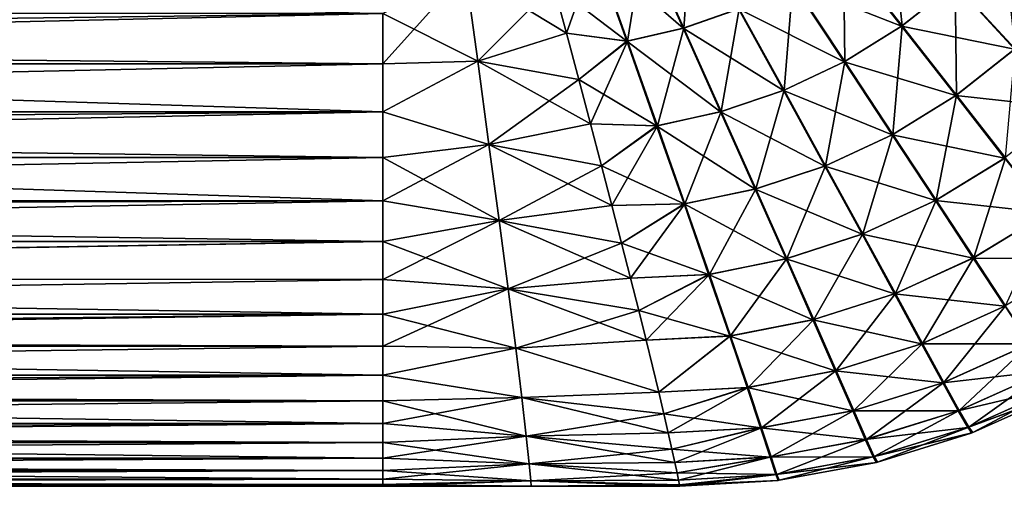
# Model space of a CAD drawing. Header units: metres. Extents: x -109 to 109, y -314 to 82.
# Tile 155 of 191: x 72.31 to 86.78, y -16.5 to -9.64. Entities that reach past the tile are written whole.
import ezdxf

# ---------------------------------------------------------------- set-up
doc = ezdxf.new("R2010")
doc.units = ezdxf.units.M
doc.layers.add('solid_504261_XXX', color=7, linetype='CONTINUOUS')

msp = doc.modelspace()

# ---------------------------------------------------------------- linework, layer by layer
at = {"layer": 'solid_504261_XXX'}
for points in [[(85.109024, -8.080262, 197.789841), (84.41774, -8.630833, 197.781189), (85.279129, -9.730353, 196.738708)], [(86.060364, -9.110888, 196.748352), (85.109024, -8.080262, 197.789841), (85.279129, -9.730353, 196.738708)], [(82.184723, -8.206934, 198.639542), (81.481949, -8.459897, 198.612473), (82.068466, -9.762748, 197.707291)], [(82.884537, -9.477579, 197.739319), (82.184723, -8.206934, 198.639542), (82.068466, -9.762748, 197.707291)], [(80.761711, -8.635578, 170.513733), (81.474144, -8.462241, 170.481857), (82.05941, -9.765367, 171.3871)], [(81.481949, -8.459897, 198.612473), (80.769585, -8.63413, 198.580643), (81.24025, -9.954951, 197.669632)], [(82.068466, -9.762748, 197.707291), (81.481949, -8.459897, 198.612473), (81.24025, -9.954951, 197.669632)], [(82.05941, -9.765367, 171.3871), (81.474144, -8.462241, 170.481857), (82.875694, -9.481221, 171.354996)], [(86.765678, -8.40467, 196.748291), (86.060364, -9.110888, 196.748352), (86.941696, -10.065766, 195.559036)], [(87.721321, -9.28513, 195.558975), (86.765678, -8.40467, 196.748291), (86.941696, -10.065766, 195.559036)], [(77.647514, -9.548761, 171.090729), (45.020378, -9.967021, 171.397537), (45.019787, -8.591421, 170.46022)], [(80.769585, -8.63413, 198.580643), (80.154297, -9.130116, 198.286575), (80.34433, -9.839469, 197.788589)], [(80.154297, -9.130128, 170.807419), (80.761711, -8.635578, 170.513733), (81.231094, -9.956519, 171.42482)], [(81.24025, -9.954951, 197.669632), (80.769585, -8.63413, 198.580643), (80.34433, -9.839469, 197.788589)], [(81.231094, -9.956519, 171.42482), (80.761711, -8.635578, 170.513733), (82.05941, -9.765367, 171.3871)], [(83.663803, -9.103575, 171.330017), (84.409821, -8.636437, 171.312958), (85.270172, -9.736649, 172.355438)], [(84.41774, -8.630833, 197.781189), (83.672249, -9.098915, 197.764206), (84.43576, -10.254981, 196.719833)], [(85.270172, -9.736649, 172.355438), (84.409821, -8.636437, 171.312958), (86.05217, -9.118181, 172.345703)], [(85.279129, -9.730353, 196.738708), (84.41774, -8.630833, 197.781189), (84.43576, -10.254981, 196.719833)], [(78.861252, -8.934422, 198.41983), (77.647514, -9.548761, 198.003265), (77.647507, -10.28827, 197.446671)], [(79.040222, -10.24803, 197.481033), (78.861252, -8.934422, 198.41983), (77.647507, -10.28827, 197.446671)], [(77.647514, -9.548761, 171.090729), (78.861252, -8.934422, 170.674179), (79.040222, -10.24803, 171.612961)], [(78.861252, -8.934422, 170.674179), (80.154297, -9.130128, 170.807419), (80.34433, -9.839478, 171.305405)], [(79.040222, -10.24803, 171.612961), (78.861252, -8.934422, 170.674179), (80.34433, -9.839478, 171.305405)], [(80.154297, -9.130116, 198.286575), (78.861252, -8.934422, 198.41983), (79.040222, -10.24803, 197.481033)], [(82.875694, -9.481221, 171.354996), (83.663803, -9.103575, 171.330017), (84.426201, -10.26019, 172.37442)], [(83.672249, -9.098915, 197.764206), (82.884537, -9.477579, 197.739319), (83.54422, -10.676838, 196.692184)], [(84.43576, -10.254981, 196.719833), (83.672249, -9.098915, 197.764206), (83.54422, -10.676838, 196.692184)], [(84.426201, -10.26019, 172.37442), (83.663803, -9.103575, 171.330017), (85.270172, -9.736649, 172.355438)], [(85.270172, -9.736649, 172.355438), (86.05217, -9.118181, 172.345703), (86.932632, -10.07382, 173.535019)], [(86.060364, -9.110888, 196.748352), (85.279129, -9.730353, 196.738708), (86.076813, -10.748948, 195.54892)], [(86.932632, -10.07382, 173.535019), (86.05217, -9.118181, 172.345703), (87.713264, -9.294199, 173.534973)], [(86.941696, -10.065766, 195.559036), (86.060364, -9.110888, 196.748352), (86.076813, -10.748948, 195.54892)], [(80.34433, -9.839469, 197.788589), (80.154297, -9.130116, 198.286575), (79.040222, -10.24803, 197.481033)], [(80.34433, -9.839478, 171.305405), (80.154297, -9.130128, 170.807419), (81.231094, -9.956519, 171.42482)], [(77.647514, -9.548761, 198.003265), (45.020168, -9.548099, 198.003738), (45.020168, -10.287596, 197.447205)], [(77.647514, -9.548761, 198.003265), (45.020168, -10.287596, 197.447205), (77.647507, -10.28827, 197.446671)], [(77.647507, -10.28827, 171.647324), (45.020378, -9.967021, 171.397537), (77.647514, -9.548761, 171.090729)], [(77.647507, -10.28827, 171.647324), (77.647514, -9.548761, 171.090729), (79.040222, -10.24803, 171.612961)], [(82.05941, -9.765367, 171.3871), (82.875694, -9.481221, 171.354996), (83.53421, -10.680877, 172.402161)], [(82.884537, -9.477579, 197.739319), (82.068466, -9.762748, 197.707291), (82.62011, -10.99119, 196.656677)], [(83.54422, -10.676838, 196.692184), (82.884537, -9.477579, 197.739319), (82.62011, -10.99119, 196.656677)], [(83.53421, -10.680877, 172.402161), (82.875694, -9.481221, 171.354996), (84.426201, -10.26019, 172.37442)], [(80.525681, -10.519976, 197.255203), (80.34433, -9.839469, 197.788589), (79.040222, -10.24803, 197.481033)], [(79.040222, -10.24803, 171.612961), (80.34433, -9.839478, 171.305405), (80.525681, -10.51998, 171.838791)], [(81.24025, -9.954951, 197.669632), (80.34433, -9.839469, 197.788589), (80.525681, -10.519976, 197.255203)], [(80.525681, -10.51998, 171.838791), (80.34433, -9.839478, 171.305405), (81.231094, -9.956519, 171.42482)], [(81.231094, -9.956519, 171.42482), (82.05941, -9.765367, 171.3871), (82.609848, -10.994051, 172.437744)], [(82.068466, -9.762748, 197.707291), (81.24025, -9.954951, 197.669632), (81.681061, -11.198647, 196.614929)], [(82.62011, -10.99119, 196.656677), (82.068466, -9.762748, 197.707291), (81.681061, -11.198647, 196.614929)], [(82.609848, -10.994051, 172.437744), (82.05941, -9.765367, 171.3871), (83.53421, -10.680877, 172.402161)], [(84.426201, -10.26019, 172.37442), (85.270172, -9.736649, 172.355438), (86.066895, -10.75588, 173.545258)], [(85.279129, -9.730353, 196.738708), (84.43576, -10.254981, 196.719833), (85.142265, -11.325621, 195.529144)], [(86.076813, -10.748948, 195.54892), (85.279129, -9.730353, 196.738708), (85.142265, -11.325621, 195.529144)], [(86.066895, -10.75588, 173.545258), (85.270172, -9.736649, 172.355438), (86.932632, -10.07382, 173.535019)], [(77.647507, -10.995348, 172.244461), (45.020313, -11.242795, 172.470184), (45.020378, -9.967021, 171.397537)], [(77.647507, -10.995348, 172.244461), (45.020378, -9.967021, 171.397537), (77.647507, -10.28827, 171.647324)], [(81.24025, -9.954951, 197.669632), (80.525681, -10.519976, 197.255203), (80.697861, -11.169943, 196.687698)], [(80.525681, -10.51998, 171.838791), (81.231094, -9.956519, 171.42482), (81.670685, -11.200307, 172.479553)], [(81.681061, -11.198647, 196.614929), (81.24025, -9.954951, 197.669632), (80.697861, -11.169943, 196.687698)], [(81.670685, -11.200307, 172.479553), (81.231094, -9.956519, 171.42482), (82.609848, -10.994051, 172.437744)], [(86.066895, -10.75588, 173.545258), (86.932632, -10.07382, 173.535019), (87.727867, -10.937082, 174.860474)], [(86.941696, -10.065766, 195.559036), (86.076813, -10.748948, 195.54892), (86.79702, -11.669065, 194.223541)], [(77.647507, -10.995348, 172.244461), (79.040222, -10.24803, 171.612961), (79.205925, -11.472675, 172.685226)], [(77.647507, -10.995348, 172.244461), (77.647507, -10.28827, 171.647324), (79.040222, -10.24803, 171.612961)], [(79.040222, -10.24803, 197.481033), (77.647507, -10.28827, 197.446671), (77.647507, -10.995348, 196.849533)], [(79.205925, -11.472675, 196.408783), (79.040222, -10.24803, 197.481033), (77.647507, -10.995348, 196.849533)], [(79.040222, -10.24803, 171.612961), (80.525681, -10.51998, 171.838791), (80.697861, -11.169943, 172.406296)], [(79.205925, -11.472675, 172.685226), (79.040222, -10.24803, 171.612961), (80.697861, -11.169943, 172.406296)], [(80.525681, -10.519976, 197.255203), (79.040222, -10.24803, 197.481033), (79.205925, -11.472675, 196.408783)], [(83.53421, -10.680877, 172.402161), (84.426201, -10.26019, 172.37442), (85.131668, -11.331333, 173.565125)], [(84.43576, -10.254981, 196.719833), (83.54422, -10.676838, 196.692184), (84.153809, -11.786906, 195.500244)], [(85.142265, -11.325621, 195.529144), (84.43576, -10.254981, 196.719833), (84.153809, -11.786906, 195.500244)], [(85.131668, -11.331333, 173.565125), (84.426201, -10.26019, 172.37442), (86.066895, -10.75588, 173.545258)], [(77.647507, -10.28827, 197.446671), (45.020168, -10.287596, 197.447205), (45.020168, -10.994729, 196.850082)], [(77.647507, -10.28827, 197.446671), (45.020168, -10.994729, 196.850082), (77.647507, -10.995348, 196.849533)], [(80.697861, -11.169943, 196.687698), (80.525681, -10.519976, 197.255203), (79.205925, -11.472675, 196.408783)], [(80.697861, -11.169943, 172.406296), (80.525681, -10.51998, 171.838791), (81.670685, -11.200307, 172.479553)], [(82.609848, -10.994051, 172.437744), (83.53421, -10.680877, 172.402161), (84.142708, -11.791305, 173.594116)], [(83.54422, -10.676838, 196.692184), (82.62011, -10.99119, 196.656677), (83.128593, -12.127385, 195.463196)], [(84.153809, -11.786906, 195.500244), (83.54422, -10.676838, 196.692184), (83.128593, -12.127385, 195.463196)], [(84.142708, -11.791305, 173.594116), (83.53421, -10.680877, 172.402161), (85.131668, -11.331333, 173.565125)], [(85.131668, -11.331333, 173.565125), (86.066895, -10.75588, 173.545258), (86.786224, -11.676572, 174.870636)], [(86.076813, -10.748948, 195.54892), (85.142265, -11.325621, 195.529144), (85.77964, -12.2926, 194.203949)], [(86.79702, -11.669065, 194.223541), (86.076813, -10.748948, 195.54892), (85.77964, -12.2926, 194.203949)], [(86.786224, -11.676572, 174.870636), (86.066895, -10.75588, 173.545258), (87.727867, -10.937082, 174.860474)], [(77.647507, -10.995348, 196.849533), (45.020168, -10.994729, 196.850082), (45.020168, -11.667262, 196.214264)], [(77.647507, -10.995348, 196.849533), (45.020168, -11.667262, 196.214264), (77.647499, -11.667808, 196.213715)], [(77.647499, -11.667808, 172.88028), (45.020313, -11.242795, 172.470184), (77.647507, -10.995348, 172.244461)], [(77.647499, -11.667808, 172.88028), (77.647507, -10.995348, 172.244461), (79.205925, -11.472675, 172.685226)], [(79.205925, -11.472675, 196.408783), (77.647507, -10.995348, 196.849533), (77.647499, -11.667808, 196.213715)], [(81.670685, -11.200307, 172.479553), (82.609848, -10.994051, 172.437744), (83.117195, -12.130459, 173.631241)], [(82.62011, -10.99119, 196.656677), (81.681061, -11.198647, 196.614929), (82.085442, -12.347607, 195.419708)], [(83.128593, -12.127385, 195.463196), (82.62011, -10.99119, 196.656677), (82.085442, -12.347607, 195.419708)], [(83.117195, -12.130459, 173.631241), (82.609848, -10.994051, 172.437744), (84.142708, -11.791305, 173.594116)], [(77.647499, -12.303566, 173.552811), (45.020565, -12.403841, 173.666061), (45.020313, -11.242795, 172.470184)], [(77.647499, -12.303566, 173.552811), (45.020313, -11.242795, 172.470184), (77.647499, -11.667808, 172.88028)], [(79.205925, -11.472675, 172.685226), (80.697861, -11.169943, 172.406296), (80.860527, -11.788215, 173.006973)], [(80.860527, -11.788216, 196.087021), (80.697861, -11.169943, 196.687698), (79.205925, -11.472675, 196.408783)], [(80.860527, -11.788215, 173.006973), (80.697861, -11.169943, 172.406296), (81.670685, -11.200307, 172.479553)], [(81.681061, -11.198647, 196.614929), (80.697861, -11.169943, 196.687698), (80.860527, -11.788216, 196.087021)], [(81.681061, -11.198647, 196.614929), (80.860527, -11.788216, 196.087021), (81.01326, -12.373259, 195.455444)], [(80.860527, -11.788215, 173.006973), (81.670685, -11.200307, 172.479553), (82.073921, -12.349337, 173.674805)], [(82.085442, -12.347607, 195.419708), (81.681061, -11.198647, 196.614929), (81.01326, -12.373259, 195.455444)], [(82.073921, -12.349337, 173.674805), (81.670685, -11.200307, 172.479553), (83.117195, -12.130459, 173.631241)], [(84.142708, -11.791305, 173.594116), (85.131668, -11.331333, 173.565125), (85.768105, -12.298764, 174.89032)], [(85.142265, -11.325621, 195.529144), (84.153809, -11.786906, 195.500244), (84.702942, -12.789202, 194.1754)], [(85.77964, -12.2926, 194.203949), (85.142265, -11.325621, 195.529144), (84.702942, -12.789202, 194.1754)], [(85.768105, -12.298764, 174.89032), (85.131668, -11.331333, 173.565125), (86.786224, -11.676572, 174.870636)], [(77.647499, -11.667808, 172.88028), (79.205925, -11.472675, 172.685226), (79.355759, -12.593402, 173.884613)], [(79.205925, -11.472675, 196.408783), (77.647499, -11.667808, 196.213715), (77.647499, -12.303566, 195.541199)], [(79.355759, -12.593402, 195.209396), (79.205925, -11.472675, 196.408783), (77.647499, -12.303566, 195.541199)], [(79.205925, -11.472675, 172.685226), (80.860527, -11.788215, 173.006973), (81.01326, -12.373257, 173.638565)], [(79.355759, -12.593402, 173.884613), (79.205925, -11.472675, 172.685226), (81.01326, -12.373257, 173.638565)], [(80.860527, -11.788216, 196.087021), (79.205925, -11.472675, 196.408783), (79.355759, -12.593402, 195.209396)], [(77.647499, -11.667808, 196.213715), (45.020168, -11.667262, 196.214264), (45.020168, -12.303086, 195.541733)], [(77.647499, -11.667808, 196.213715), (45.020168, -12.303086, 195.541733), (77.647499, -12.303566, 195.541199)], [(77.647499, -12.303566, 173.552811), (77.647499, -11.667808, 172.88028), (79.355759, -12.593402, 173.884613)], [(85.768105, -12.298764, 174.89032), (86.786224, -11.676572, 174.870636), (87.414597, -12.48132, 176.316254)], [(86.79702, -11.669065, 194.223541), (85.77964, -12.2926, 194.203949), (86.335999, -13.137829, 192.759598)], [(87.426155, -12.47331, 192.777908), (86.79702, -11.669065, 194.223541), (86.335999, -13.137829, 192.759598)], [(81.01326, -12.373259, 195.455444), (80.860527, -11.788216, 196.087021), (79.355759, -12.593402, 195.209396)], [(81.01326, -12.373257, 173.638565), (80.860527, -11.788215, 173.006973), (82.073921, -12.349337, 173.674805)], [(83.117195, -12.130459, 173.631241), (84.142708, -11.791305, 173.594116), (84.690842, -12.793921, 174.918961)], [(84.153809, -11.786906, 195.500244), (83.128593, -12.127385, 195.463196), (83.585365, -13.152758, 194.138901)], [(84.702942, -12.789202, 194.1754), (84.153809, -11.786906, 195.500244), (83.585365, -13.152758, 194.138901)], [(84.690842, -12.793921, 174.918961), (84.142708, -11.791305, 173.594116), (85.768105, -12.298764, 174.89032)], [(82.073921, -12.349337, 173.674805), (83.117195, -12.130459, 173.631241), (83.572929, -13.156016, 174.955536)], [(83.128593, -12.127385, 195.463196), (82.085442, -12.347607, 195.419708), (82.446709, -13.383598, 194.096161)], [(83.585365, -13.152758, 194.138901), (83.128593, -12.127385, 195.463196), (82.446709, -13.383598, 194.096161)], [(83.572929, -13.156016, 174.955536), (83.117195, -12.130459, 173.631241), (84.690842, -12.793921, 174.918961)], [(77.647499, -12.303566, 195.541199), (45.020168, -12.303086, 195.541733), (45.020168, -12.900208, 194.834595)], [(77.647499, -12.303566, 195.541199), (45.020168, -12.900208, 194.834595), (77.647499, -12.900656, 194.83403)], [(77.647499, -12.900656, 174.259964), (45.020565, -12.403841, 173.666061), (77.647499, -12.303566, 173.552811)], [(77.647499, -12.900656, 174.259964), (77.647499, -12.303566, 173.552811), (79.355759, -12.593402, 173.884613)], [(79.355759, -12.593402, 195.209396), (77.647499, -12.303566, 195.541199), (77.647499, -12.900656, 194.83403)], [(84.690842, -12.793921, 174.918961), (85.768105, -12.298764, 174.89032), (86.323631, -13.144389, 176.334656)], [(85.77964, -12.2926, 194.203949), (84.702942, -12.789202, 194.1754), (85.181488, -13.665275, 192.733002)], [(86.335999, -13.137829, 192.759598), (85.77964, -12.2926, 194.203949), (85.181488, -13.665275, 192.733002)], [(86.323631, -13.144389, 176.334656), (85.768105, -12.298764, 174.89032), (87.414597, -12.48132, 176.316254)], [(77.647499, -12.900656, 174.259964), (45.019093, -13.437034, 174.971191), (45.020565, -12.403841, 173.666061)], [(79.355759, -12.593402, 173.884613), (81.01326, -12.373257, 173.638565), (81.155663, -12.923632, 174.298477)], [(81.155663, -12.923632, 194.795532), (81.01326, -12.373259, 195.455444), (79.355759, -12.593402, 195.209396)], [(82.085442, -12.347607, 195.419708), (81.01326, -12.373259, 195.455444), (81.155663, -12.923632, 194.795532)], [(81.155663, -12.923632, 174.298477), (81.01326, -12.373257, 173.638565), (82.073921, -12.349337, 173.674805)], [(82.085442, -12.347607, 195.419708), (81.155663, -12.923632, 194.795532), (81.287361, -13.437929, 194.109711)], [(81.155663, -12.923632, 174.298477), (82.073921, -12.349337, 173.674805), (82.43412, -13.38538, 174.998352)], [(82.446709, -13.383598, 194.096161), (82.085442, -12.347607, 195.419708), (81.287361, -13.437929, 194.109711)], [(82.43412, -13.38538, 174.998352), (82.073921, -12.349337, 173.674805), (83.572929, -13.156016, 174.955536)], [(77.647499, -12.900656, 174.259964), (79.355759, -12.593402, 173.884613), (79.487373, -13.596008, 175.198593)], [(79.355759, -12.593402, 195.209396), (77.647499, -12.900656, 194.83403), (77.647499, -13.45717, 194.094482)], [(79.487373, -13.596008, 193.895401), (79.355759, -12.593402, 195.209396), (77.647499, -13.45717, 194.094482)], [(79.355759, -12.593402, 173.884613), (81.155663, -12.923632, 174.298477), (81.287361, -13.437928, 174.984283)], [(79.487373, -13.596008, 175.198593), (79.355759, -12.593402, 173.884613), (81.287361, -13.437928, 174.984283)], [(81.155663, -12.923632, 194.795532), (79.355759, -12.593402, 195.209396), (79.487373, -13.596008, 193.895401)], [(86.323631, -13.144389, 176.334656), (87.414597, -12.48132, 176.316254), (87.939781, -13.154102, 177.862747)], [(87.426155, -12.47331, 192.777908), (86.335999, -13.137829, 192.759598), (86.800728, -13.844571, 191.215393)], [(83.572929, -13.156016, 174.955536), (84.690842, -12.793921, 174.918961), (85.168518, -13.670274, 176.361328)], [(84.702942, -12.789202, 194.1754), (83.585365, -13.152758, 194.138901), (83.982109, -14.048856, 192.699142)], [(85.181488, -13.665275, 192.733002), (84.702942, -12.789202, 194.1754), (83.982109, -14.048856, 192.699142)], [(85.168518, -13.670274, 176.361328), (84.690842, -12.793921, 174.918961), (86.323631, -13.144389, 176.334656)], [(77.647499, -13.45717, 174.999512), (45.019093, -13.437034, 174.971191), (77.647499, -12.900656, 174.259964)], [(77.647499, -12.900656, 194.83403), (45.020168, -12.900208, 194.834595), (45.020168, -13.456738, 194.095093)], [(77.647499, -12.900656, 194.83403), (45.020168, -13.456738, 194.095093), (77.647499, -13.45717, 194.094482)], [(77.647499, -13.45717, 174.999512), (77.647499, -12.900656, 174.259964), (79.487373, -13.596008, 175.198593)], [(81.287361, -13.437929, 194.109711), (81.155663, -12.923632, 194.795532), (79.487373, -13.596008, 193.895401)], [(81.287361, -13.437928, 174.984283), (81.155663, -12.923632, 174.298477), (82.43412, -13.38538, 174.998352)], [(82.43412, -13.38538, 174.998352), (83.572929, -13.156016, 174.955536), (83.968758, -14.052272, 176.395264)], [(83.585365, -13.152758, 194.138901), (82.446709, -13.383598, 194.096161), (82.758369, -14.288524, 192.659622)], [(83.982109, -14.048856, 192.699142), (83.585365, -13.152758, 194.138901), (82.758369, -14.288524, 192.659622)], [(83.968758, -14.052272, 176.395264), (83.572929, -13.156016, 174.955536), (85.168518, -13.670274, 176.361328)], [(85.168518, -13.670274, 176.361328), (86.323631, -13.144389, 176.334656), (86.787659, -13.851463, 177.87883)], [(86.335999, -13.137829, 192.759598), (85.181488, -13.665275, 192.733002), (85.580559, -14.397984, 191.192245)], [(86.800728, -13.844571, 191.215393), (86.335999, -13.137829, 192.759598), (85.580559, -14.397984, 191.192245)], [(86.787659, -13.851463, 177.87883), (86.323631, -13.144389, 176.334656), (87.939781, -13.154102, 177.862747)], [(77.647499, -13.971349, 175.769104), (45.020168, -14.331054, 176.369537), (45.019093, -13.437034, 174.971191)], [(77.647499, -13.971349, 175.769104), (45.019093, -13.437034, 174.971191), (77.647499, -13.45717, 174.999512)], [(77.647499, -13.45717, 194.094482), (45.020168, -13.456738, 194.095093), (45.020168, -13.970927, 193.325562)], [(77.647499, -13.45717, 194.094482), (45.020168, -13.970927, 193.325562), (77.647499, -13.971349, 193.32489)], [(77.647499, -13.971349, 175.769104), (77.647499, -13.45717, 174.999512), (79.487373, -13.596008, 175.198593)], [(79.487373, -13.596008, 193.895401), (77.647499, -13.45717, 194.094482), (77.647499, -13.971349, 193.32489)], [(79.487373, -13.596008, 175.198593), (81.287361, -13.437928, 174.984283), (81.407951, -13.914633, 175.693344)], [(81.407951, -13.914633, 193.400665), (81.287361, -13.437929, 194.109711), (79.487373, -13.596008, 193.895401)], [(82.446709, -13.383598, 194.096161), (81.287361, -13.437929, 194.109711), (81.407951, -13.914633, 193.400665)], [(81.407951, -13.914633, 175.693344), (81.287361, -13.437928, 174.984283), (82.43412, -13.38538, 174.998352)], [(82.446709, -13.383598, 194.096161), (81.407951, -13.914633, 193.400665), (81.517418, -14.353382, 192.669647)], [(81.407951, -13.914633, 175.693344), (82.43412, -13.38538, 174.998352), (82.744843, -14.290343, 176.434845)], [(82.758369, -14.288524, 192.659622), (82.446709, -13.383598, 194.096161), (81.517418, -14.353382, 192.669647)], [(82.744843, -14.290343, 176.434845), (82.43412, -13.38538, 174.998352), (83.968758, -14.052272, 176.395264)], [(77.647499, -13.971349, 175.769104), (79.487373, -13.596008, 175.198593), (79.598602, -14.46665, 176.612656)], [(79.487373, -13.596008, 193.895401), (77.647499, -13.971349, 193.32489), (77.647499, -14.44154, 192.527725)], [(79.598602, -14.46665, 192.481339), (79.487373, -13.596008, 193.895401), (77.647499, -14.44154, 192.527725)], [(79.487373, -13.596008, 175.198593), (81.407951, -13.914633, 175.693344), (81.517418, -14.353384, 176.424347)], [(79.598602, -14.46665, 176.612656), (79.487373, -13.596008, 175.198593), (81.517418, -14.353384, 176.424347)], [(81.407951, -13.914633, 193.400665), (79.487373, -13.596008, 193.895401), (79.598602, -14.46665, 192.481339)], [(83.968758, -14.052272, 176.395264), (85.168518, -13.670274, 176.361328), (85.566841, -14.403219, 177.902054)], [(85.181488, -13.665275, 192.733002), (83.982109, -14.048856, 192.699142), (84.311646, -14.798469, 191.162888)], [(85.580559, -14.397984, 191.192245), (85.181488, -13.665275, 192.733002), (84.311646, -14.798469, 191.162888)], [(85.566841, -14.403219, 177.902054), (85.168518, -13.670274, 176.361328), (86.787659, -13.851463, 177.87883)], [(85.566841, -14.403219, 177.902054), (86.787659, -13.851463, 177.87883), (87.151756, -14.40591, 179.500992)], [(86.800728, -13.844571, 191.215393), (85.580559, -14.397984, 191.192245), (85.893227, -14.972878, 189.574783)], [(87.165375, -14.398754, 189.593185), (86.800728, -13.844571, 191.215393), (85.893227, -14.972878, 189.574783)], [(77.647499, -13.971349, 193.32489), (45.020168, -13.970927, 193.325562), (45.020168, -14.441165, 192.528397)], [(77.647499, -14.44154, 176.566284), (45.020168, -14.331054, 176.369537), (77.647499, -13.971349, 175.769104)], [(77.647499, -13.971349, 193.32489), (45.020168, -14.441165, 192.528397), (77.647499, -14.44154, 192.527725)], [(77.647499, -14.44154, 176.566284), (77.647499, -13.971349, 175.769104), (79.598602, -14.46665, 176.612656)], [(81.517418, -14.353382, 192.669647), (81.407951, -13.914633, 193.400665), (79.598602, -14.46665, 192.481339)], [(81.517418, -14.353384, 176.424347), (81.407951, -13.914633, 175.693344), (82.744843, -14.290343, 176.434845)], [(82.744843, -14.290343, 176.434845), (83.968758, -14.052272, 176.395264), (84.297508, -14.802018, 177.931458)], [(83.982109, -14.048856, 192.699142), (82.758369, -14.288524, 192.659622), (83.014999, -15.045437, 191.128845)], [(84.311646, -14.798469, 191.162888), (83.982109, -14.048856, 192.699142), (83.014999, -15.045437, 191.128845)], [(84.297508, -14.802018, 177.931458), (83.968758, -14.052272, 176.395264), (85.566841, -14.403219, 177.902054)], [(82.758369, -14.288524, 192.659622), (81.517418, -14.353382, 192.669647), (81.702545, -15.114023, 191.146881)], [(81.702553, -15.114023, 177.947113), (81.517418, -14.353384, 176.424347), (82.744843, -14.290343, 176.434845)], [(83.014999, -15.045437, 191.128845), (82.758369, -14.288524, 192.659622), (81.702545, -15.114023, 191.146881)], [(81.702553, -15.114023, 177.947113), (82.744843, -14.290343, 176.434845), (83.000664, -15.047286, 177.965546)], [(83.000664, -15.047286, 177.965546), (82.744843, -14.290343, 176.434845), (84.297508, -14.802018, 177.931458)], [(77.647499, -14.866275, 177.388519), (45.020168, -15.099469, 177.894485), (45.020168, -14.331054, 176.369537)], [(77.647499, -14.866275, 177.388519), (45.020168, -14.331054, 176.369537), (77.647499, -14.44154, 176.566284)], [(77.647499, -14.44154, 192.527725), (45.020168, -14.441165, 192.528397), (45.020168, -14.865968, 191.706116)], [(77.647499, -14.44154, 192.527725), (45.020168, -14.865968, 191.706116), (77.647499, -14.866275, 191.70549)], [(77.647499, -14.866275, 177.388519), (77.647499, -14.44154, 176.566284), (79.598602, -14.46665, 176.612656)], [(79.598602, -14.46665, 192.481339), (77.647499, -14.44154, 192.527725), (77.647499, -14.866275, 191.70549)], [(77.647499, -14.866275, 177.388519), (79.598602, -14.46665, 176.612656), (79.687805, -15.192151, 178.110626)], [(79.687805, -15.192151, 190.983383), (79.598602, -14.46665, 192.481339), (77.647499, -14.866275, 191.70549)], [(81.702545, -15.114023, 191.146881), (81.517418, -14.353382, 192.669647), (79.598602, -14.46665, 192.481339)], [(79.598602, -14.46665, 176.612656), (81.517418, -14.353384, 176.424347), (81.702553, -15.114023, 177.947113)], [(79.687805, -15.192151, 178.110626), (79.598602, -14.46665, 176.612656), (81.702553, -15.114023, 177.947113)], [(81.702545, -15.114023, 191.146881), (79.598602, -14.46665, 192.481339), (79.687805, -15.192151, 190.983383)], [(84.297508, -14.802018, 177.931458), (85.566841, -14.403219, 177.902054), (85.878914, -14.978304, 179.519455)], [(85.580559, -14.397984, 191.192245), (84.311646, -14.798469, 191.162888), (84.568619, -15.387075, 189.551575)], [(85.893227, -14.972878, 189.574783), (85.580559, -14.397984, 191.192245), (84.568619, -15.387075, 189.551575)], [(85.878914, -14.978304, 179.519455), (85.566841, -14.403219, 177.902054), (87.151756, -14.40591, 179.500992)], [(85.878914, -14.978304, 179.519455), (87.151756, -14.40591, 179.500992), (87.414833, -14.802962, 181.172928)], [(87.165375, -14.398754, 189.593185), (85.893227, -14.972878, 189.574783), (86.119347, -15.384973, 187.908478)], [(87.428841, -14.795616, 187.921188), (87.165375, -14.398754, 189.593185), (86.119347, -15.384973, 187.908478)], [(77.647499, -14.866275, 191.70549), (45.020168, -14.865968, 191.706116), (45.020168, -15.243997, 190.861313)], [(77.647499, -15.244219, 178.233231), (45.020168, -15.099469, 177.894485), (77.647499, -14.866275, 177.388519)], [(77.647499, -14.866275, 191.70549), (45.020168, -15.243997, 190.861313), (77.647499, -15.244219, 190.860779)], [(77.647499, -15.244219, 178.233231), (77.647499, -14.866275, 177.388519), (79.687805, -15.192151, 178.110626)], [(79.687805, -15.192151, 190.983383), (77.647499, -14.866275, 191.70549), (77.647499, -15.244219, 190.860779)], [(83.000664, -15.047286, 177.965546), (84.297508, -14.802018, 177.931458), (84.553848, -15.390733, 179.542709)], [(84.311646, -14.798469, 191.162888), (83.014999, -15.045437, 191.128845), (83.212799, -15.640044, 189.524887)], [(84.568619, -15.387075, 189.551575), (84.311646, -14.798469, 191.162888), (83.212799, -15.640044, 189.524887)], [(84.553848, -15.390733, 179.542709), (84.297508, -14.802018, 177.931458), (85.878914, -14.978304, 179.519455)], [(86.104607, -15.390541, 181.185684), (85.878914, -14.978304, 179.519455), (87.414833, -14.802962, 181.172928)], [(86.104607, -15.390541, 181.185684), (87.414833, -14.802962, 181.172928), (87.577629, -15.040186, 182.864853)], [(87.428841, -14.795616, 187.921188), (86.119347, -15.384973, 187.908478), (86.260452, -15.631647, 186.222748)], [(87.591866, -15.032725, 186.229202), (87.428841, -14.795616, 187.921188), (86.260452, -15.631647, 186.222748)], [(83.014999, -15.045437, 191.128845), (81.702545, -15.114023, 191.146881), (81.77803, -15.434482, 190.355942)], [(81.778023, -15.434479, 178.738052), (81.702553, -15.114023, 177.947113), (83.000664, -15.047286, 177.965546)], [(81.778023, -15.434479, 178.738052), (83.000664, -15.047286, 177.965546), (83.1978, -15.641918, 179.569427)], [(83.014999, -15.045437, 191.128845), (81.77803, -15.434482, 190.355942), (81.842369, -15.714404, 189.546982)], [(83.212799, -15.640044, 189.524887), (83.014999, -15.045437, 191.128845), (81.842369, -15.714404, 189.546982)], [(83.1978, -15.641918, 179.569427), (83.000664, -15.047286, 177.965546), (84.553848, -15.390733, 179.542709)], [(84.553848, -15.390733, 179.542709), (85.878914, -14.978304, 179.519455), (86.104607, -15.390541, 181.185684)], [(85.893227, -14.972878, 189.574783), (84.568619, -15.387075, 189.551575), (84.753761, -15.809668, 187.892563)], [(86.119347, -15.384973, 187.908478), (85.893227, -14.972878, 189.574783), (84.753761, -15.809668, 187.892563)], [(86.245453, -15.63731, 182.871338), (86.104607, -15.390541, 181.185684), (87.577629, -15.040186, 182.864853)], [(86.245453, -15.63731, 182.871338), (87.577629, -15.040186, 182.864853), (87.640892, -15.11514, 184.546997)], [(87.591866, -15.032725, 186.229202), (86.260452, -15.631647, 186.222748), (86.318085, -15.710276, 184.546997)], [(87.591866, -15.032725, 186.229202), (86.318085, -15.710276, 184.546997), (87.624329, -15.123809, 184.546997)], [(77.647499, -15.574221, 179.097809), (45.020168, -15.707413, 179.494553), (45.020168, -15.099469, 177.894485)], [(77.647499, -15.574221, 179.097809), (45.020168, -15.099469, 177.894485), (77.647499, -15.244219, 178.233231)], [(77.647499, -15.244219, 178.233231), (79.687805, -15.192151, 178.110626), (79.754036, -15.761336, 179.674896)], [(79.687805, -15.192151, 190.983383), (77.647499, -15.244219, 190.860779), (77.647499, -15.574221, 189.996185)], [(79.754036, -15.761336, 189.419098), (79.687805, -15.192151, 190.983383), (77.647499, -15.574221, 189.996185)], [(79.687805, -15.192151, 178.110626), (81.702553, -15.114023, 177.947113), (81.778023, -15.434479, 178.738052)], [(81.77803, -15.434482, 190.355942), (81.702545, -15.114023, 191.146881), (79.687805, -15.192151, 190.983383)], [(79.687805, -15.192151, 178.110626), (81.778023, -15.434479, 178.738052), (81.842369, -15.714397, 179.547028)], [(79.754036, -15.761336, 179.674896), (79.687805, -15.192151, 178.110626), (81.842369, -15.714397, 179.547028)], [(81.77803, -15.434482, 190.355942), (79.687805, -15.192151, 190.983383), (79.754036, -15.761336, 189.419098)], [(87.624329, -15.123809, 184.546997), (86.245453, -15.63731, 182.871338), (87.640892, -15.11514, 184.546997)], [(87.624329, -15.123809, 184.546997), (86.318085, -15.710276, 184.546997), (86.245453, -15.63731, 182.871338)], [(77.647499, -15.244219, 190.860779), (45.020168, -15.243997, 190.861313), (45.020168, -15.574068, 189.996628)], [(77.647499, -15.244219, 190.860779), (45.020168, -15.574068, 189.996628), (77.647499, -15.574221, 189.996185)], [(77.647499, -15.574221, 179.097809), (77.647499, -15.244219, 178.233231), (79.754036, -15.761336, 179.674896)], [(81.842369, -15.714404, 189.546982), (81.77803, -15.434482, 190.355942), (79.754036, -15.761336, 189.419098)], [(81.842369, -15.714397, 179.547028), (81.778023, -15.434479, 178.738052), (83.1978, -15.641918, 179.569427)], [(83.1978, -15.641918, 179.569427), (84.553848, -15.390733, 179.542709), (84.738525, -15.813411, 181.20163)], [(84.568619, -15.387075, 189.551575), (83.212799, -15.640044, 189.524887), (83.353348, -16.067495, 187.874481)], [(84.753761, -15.809668, 187.892563), (84.568619, -15.387075, 189.551575), (83.353348, -16.067495, 187.874481)], [(84.738525, -15.813411, 181.20163), (84.553848, -15.390733, 179.542709), (86.104607, -15.390541, 181.185684)], [(84.738525, -15.813411, 181.20163), (86.104607, -15.390541, 181.185684), (86.245453, -15.63731, 182.871338)], [(86.119347, -15.384973, 187.908478), (84.753761, -15.809668, 187.892563), (84.869347, -16.063616, 186.214752)], [(86.260452, -15.631647, 186.222748), (86.119347, -15.384973, 187.908478), (84.869347, -16.063616, 186.214752)], [(77.647499, -15.574221, 189.996185), (45.020168, -15.574068, 189.996628), (45.020168, -15.855138, 189.114777)], [(77.647499, -15.855239, 179.979568), (45.020168, -15.707413, 179.494553), (77.647499, -15.574221, 179.097809)], [(77.647499, -15.574221, 189.996185), (45.020168, -15.855138, 189.114777), (77.647499, -15.855239, 189.114426)], [(77.647499, -15.855239, 179.979568), (77.647499, -15.574221, 179.097809), (79.754036, -15.761336, 179.674896)], [(79.754036, -15.761336, 189.419098), (77.647499, -15.574221, 189.996185), (77.647499, -15.855239, 189.114426)], [(86.260452, -15.631647, 186.222748), (84.869347, -16.063616, 186.214752), (84.917618, -16.146294, 184.546997)], [(86.260452, -15.631647, 186.222748), (84.917618, -16.146294, 184.546997), (86.29245, -15.719963, 184.546997)], [(86.260452, -15.631647, 186.222748), (86.302986, -15.715987, 184.546997), (86.318085, -15.710276, 184.546997)], [(86.260452, -15.631647, 186.222748), (86.29245, -15.719963, 184.546997), (86.302986, -15.715987, 184.546997)], [(77.647499, -16.08639, 180.875748), (45.020168, -16.146587, 181.150284), (45.020168, -15.707413, 179.494553)], [(77.647499, -16.08639, 180.875748), (45.020168, -15.707413, 179.494553), (77.647499, -15.855239, 179.979568)], [(77.647499, -15.855239, 179.979568), (79.754036, -15.761336, 179.674896), (79.798416, -16.170372, 181.284027)], [(79.754036, -15.761336, 189.419098), (77.647499, -15.855239, 189.114426), (77.647499, -16.08639, 188.218246)], [(79.798416, -16.170372, 187.809982), (79.754036, -15.761336, 189.419098), (77.647499, -16.08639, 188.218246)], [(79.754036, -15.761336, 179.674896), (81.842369, -15.714397, 179.547028), (81.895821, -15.95274, 180.369614)], [(81.895821, -15.952748, 188.724396), (81.842369, -15.714404, 189.546982), (79.754036, -15.761336, 189.419098)], [(79.754036, -15.761336, 179.674896), (81.895821, -15.95274, 180.369614), (81.938713, -16.148891, 181.202255)], [(79.798416, -16.170372, 181.284027), (79.754036, -15.761336, 179.674896), (81.938713, -16.148891, 181.202255)], [(81.895821, -15.952748, 188.724396), (79.754036, -15.761336, 189.419098), (79.798416, -16.170372, 187.809982)], [(83.212799, -15.640044, 189.524887), (81.842369, -15.714404, 189.546982), (81.895821, -15.952748, 188.724396)], [(81.895821, -15.95274, 180.369614), (81.842369, -15.714397, 179.547028), (83.1978, -15.641918, 179.569427)], [(83.212799, -15.640044, 189.524887), (81.895821, -15.952748, 188.724396), (81.938713, -16.148899, 187.891739)], [(81.895821, -15.95274, 180.369614), (83.1978, -15.641918, 179.569427), (83.337845, -16.069391, 181.219742)], [(83.353348, -16.067495, 187.874481), (83.212799, -15.640044, 189.524887), (81.938713, -16.148899, 187.891739)], [(83.337845, -16.069391, 181.219742), (83.1978, -15.641918, 179.569427), (84.738525, -15.813411, 181.20163)], [(84.853806, -16.067423, 182.879349), (84.738525, -15.813411, 181.20163), (86.245453, -15.63731, 182.871338)], [(84.853806, -16.067423, 182.879349), (86.245453, -15.63731, 182.871338), (86.302986, -15.715987, 184.546997)], [(86.29245, -15.719963, 184.546997), (84.853806, -16.067423, 182.879349), (86.302986, -15.715987, 184.546997)], [(86.29245, -15.719963, 184.546997), (84.917618, -16.146294, 184.546997), (84.853806, -16.067423, 182.879349)], [(86.318085, -15.710276, 184.546997), (86.302986, -15.715987, 184.546997), (86.245453, -15.63731, 182.871338)], [(77.647499, -15.855239, 189.114426), (45.020168, -15.855138, 189.114777), (45.020168, -16.086317, 188.218567)], [(77.647499, -15.855239, 189.114426), (45.020168, -16.086317, 188.218567), (77.647499, -16.08639, 188.218246)], [(77.647499, -16.08639, 180.875748), (77.647499, -15.855239, 179.979568), (79.798416, -16.170372, 181.284027)], [(83.337845, -16.069391, 181.219742), (84.738525, -15.813411, 181.20163), (84.853806, -16.067423, 182.879349)], [(84.753761, -15.809668, 187.892563), (83.353348, -16.067495, 187.874481), (83.439575, -16.325302, 186.205795)], [(84.869347, -16.063616, 186.214752), (84.753761, -15.809668, 187.892563), (83.439575, -16.325302, 186.205795)], [(81.938713, -16.148899, 187.891739), (81.895821, -15.952748, 188.724396), (79.798416, -16.170372, 187.809982)], [(81.938713, -16.148891, 181.202255), (81.895821, -15.95274, 180.369614), (83.337845, -16.069391, 181.219742)], [(83.353348, -16.067495, 187.874481), (81.938713, -16.148899, 187.891739), (81.971375, -16.302113, 187.053589)], [(83.353348, -16.067495, 187.874481), (81.971375, -16.302113, 187.053589), (81.994202, -16.411947, 186.213699)], [(83.439575, -16.325302, 186.205795), (83.353348, -16.067495, 187.874481), (81.994202, -16.411947, 186.213699)], [(83.423737, -16.327221, 182.888321), (83.337845, -16.069391, 181.219742), (84.853806, -16.067423, 182.879349)], [(83.423737, -16.327221, 182.888321), (84.853806, -16.067423, 182.879349), (84.901955, -16.150141, 184.546997)], [(84.869347, -16.063616, 186.214752), (83.439575, -16.325302, 186.205795), (83.474396, -16.410978, 184.546997)], [(84.869347, -16.063616, 186.214752), (83.474396, -16.410978, 184.546997), (84.901955, -16.150141, 184.546997)], [(84.917618, -16.146294, 184.546997), (84.901955, -16.150141, 184.546997), (84.853806, -16.067423, 182.879349)], [(84.869347, -16.063616, 186.214752), (84.901955, -16.150141, 184.546997), (84.917618, -16.146294, 184.546997)], [(77.647499, -16.08639, 188.218246), (45.020168, -16.086317, 188.218567), (45.020168, -16.266878, 187.310822)], [(77.647499, -16.26693, 181.783478), (45.020168, -16.146587, 181.150284), (77.647499, -16.08639, 180.875748)], [(77.647499, -16.08639, 188.218246), (45.020168, -16.266878, 187.310822), (77.647499, -16.26693, 187.310516)], [(77.647499, -16.396284, 182.69989), (45.020168, -16.411613, 182.841446), (45.020168, -16.146587, 181.150284)], [(77.647499, -16.396284, 182.69989), (45.020168, -16.146587, 181.150284), (77.647499, -16.26693, 181.783478)], [(77.647499, -16.26693, 181.783478), (77.647499, -16.08639, 180.875748), (79.798416, -16.170372, 181.284027)], [(79.798416, -16.170372, 187.809982), (77.647499, -16.08639, 188.218246), (77.647499, -16.26693, 187.310516)], [(77.647499, -16.26693, 181.783478), (79.798416, -16.170372, 181.284027), (79.822624, -16.417259, 182.915543)], [(79.798416, -16.170372, 187.809982), (77.647499, -16.26693, 187.310516), (77.647499, -16.396284, 186.394119)], [(79.822624, -16.417259, 186.178467), (79.798416, -16.170372, 187.809982), (77.647499, -16.396284, 186.394119)], [(79.798416, -16.170372, 181.284027), (81.938713, -16.148891, 181.202255), (81.971375, -16.302105, 182.040421)], [(81.971375, -16.302113, 187.053589), (81.938713, -16.148899, 187.891739), (79.798416, -16.170372, 187.809982)], [(79.798416, -16.170372, 181.284027), (81.971375, -16.302105, 182.040421), (81.994202, -16.411943, 182.880295)], [(79.822624, -16.417259, 182.915543), (79.798416, -16.170372, 181.284027), (81.994202, -16.411943, 182.880295)], [(81.971375, -16.302113, 187.053589), (79.798416, -16.170372, 187.809982), (79.822624, -16.417259, 186.178467)], [(81.971375, -16.302105, 182.040421), (81.938713, -16.148891, 181.202255), (83.337845, -16.069391, 181.219742)], [(81.971375, -16.302105, 182.040421), (83.337845, -16.069391, 181.219742), (83.423737, -16.327221, 182.888321)], [(83.474396, -16.410978, 184.546997), (83.423737, -16.327221, 182.888321), (84.901955, -16.150141, 184.546997)], [(77.647499, -16.26693, 187.310516), (45.020168, -16.266878, 187.310822), (45.020168, -16.396257, 186.394363)], [(77.647499, -16.26693, 187.310516), (45.020168, -16.396257, 186.394363), (77.647499, -16.396284, 186.394119)], [(77.647499, -16.396284, 182.69989), (77.647499, -16.26693, 181.783478), (79.822624, -16.417259, 182.915543)], [(81.994202, -16.411947, 186.213699), (81.971375, -16.302113, 187.053589), (79.822624, -16.417259, 186.178467)], [(81.994202, -16.411943, 182.880295), (81.971375, -16.302105, 182.040421), (83.423737, -16.327221, 182.888321)], [(83.439575, -16.325302, 186.205795), (81.994202, -16.411947, 186.213699), (82.007591, -16.477959, 185.377075)], [(82.007591, -16.477957, 183.716919), (81.994202, -16.411943, 182.880295), (83.423737, -16.327221, 182.888321)], [(83.439575, -16.325302, 186.205795), (82.007591, -16.477959, 185.377075), (82.012001, -16.5, 184.546997)], [(82.007591, -16.477957, 183.716919), (83.423737, -16.327221, 182.888321), (83.458405, -16.412918, 184.546997)], [(83.439575, -16.325302, 186.205795), (82.012001, -16.5, 184.546997), (83.458405, -16.412918, 184.546997)], [(83.474396, -16.410978, 184.546997), (83.458405, -16.412918, 184.546997), (83.423737, -16.327221, 182.888321)], [(83.439575, -16.325302, 186.205795), (83.458405, -16.412918, 184.546997), (83.474396, -16.410978, 184.546997)], [(77.647499, -16.396284, 186.394119), (45.020168, -16.396257, 186.394363), (45.020168, -16.474045, 185.472122)], [(77.647499, -16.474052, 183.622025), (45.020168, -16.411613, 182.841446), (77.647499, -16.396284, 182.69989)], [(77.647499, -16.396284, 186.394119), (45.020168, -16.474045, 185.472122), (77.647499, -16.474052, 185.47197)], [(77.647499, -16.5, 184.546997), (45.020168, -16.5, 184.546997), (45.020168, -16.411613, 182.841446)], [(77.647499, -16.5, 184.546997), (45.020168, -16.411613, 182.841446), (77.647499, -16.474052, 183.622025)], [(77.647499, -16.474052, 185.47197), (45.020168, -16.474045, 185.472122), (45.020168, -16.5, 184.546997)], [(77.647499, -16.474052, 185.47197), (45.020168, -16.5, 184.546997), (77.647499, -16.5, 184.546997)], [(77.647499, -16.474052, 183.622025), (77.647499, -16.396284, 182.69989), (79.822624, -16.417259, 182.915543)], [(79.822624, -16.417259, 186.178467), (77.647499, -16.396284, 186.394119), (77.647499, -16.474052, 185.47197)], [(77.647499, -16.474052, 183.622025), (79.822624, -16.417259, 182.915543), (79.828323, -16.5, 184.546997)], [(79.822624, -16.417259, 186.178467), (77.647499, -16.5, 184.546997), (79.828323, -16.5, 184.546997)], [(79.822624, -16.417259, 186.178467), (77.647499, -16.474052, 185.47197), (77.647499, -16.5, 184.546997)], [(77.647499, -16.5, 184.546997), (77.647499, -16.474052, 183.622025), (79.828323, -16.5, 184.546997)], [(79.822624, -16.417259, 182.915543), (81.994202, -16.411943, 182.880295), (82.007591, -16.477957, 183.716919)], [(82.007591, -16.477959, 185.377075), (81.994202, -16.411947, 186.213699), (79.822624, -16.417259, 186.178467)], [(79.822624, -16.417259, 182.915543), (82.007591, -16.477957, 183.716919), (82.012001, -16.5, 184.546997)], [(79.828323, -16.5, 184.546997), (79.822624, -16.417259, 182.915543), (82.012001, -16.5, 184.546997)], [(82.007591, -16.477959, 185.377075), (79.822624, -16.417259, 186.178467), (79.828323, -16.5, 184.546997)], [(82.007591, -16.477959, 185.377075), (79.828323, -16.5, 184.546997), (82.012001, -16.5, 184.546997)], [(82.012001, -16.5, 184.546997), (82.007591, -16.477957, 183.716919), (83.458405, -16.412918, 184.546997)]]:
    msp.add_3dface(points, dxfattribs=at)

doc.saveas('drawing.dxf')
